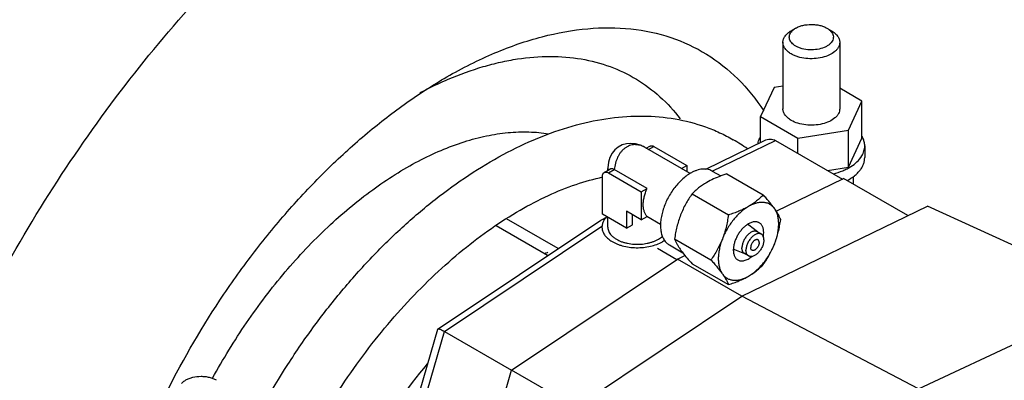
# Model space of a CAD drawing. Header units: inches. Extents: x 0 to 34, y 0 to 22.
# Tile 159 of 164: x 29.7 to 31.1, y 18.5 to 19. Entities that reach past the tile are written whole.
import ezdxf

# ---------------------------------------------------------------- set-up
doc = ezdxf.new("R2010")
doc.units = ezdxf.units.IN
doc.header["$LTSCALE"] = 1.87
doc.header["$MEASUREMENT"] = 0
for name, color, linetype in [('02___PRT_ALL_AXES', 7, 'CONTINUOUS'), ('3_ALL_AXES', 7, 'CONTINUOUS'), ('7_ALL_FEATURES', 7, 'CONTINUOUS')]:
    doc.layers.add(name, color=color, linetype=linetype)

msp = doc.modelspace()

# ---------------------------------------------------------------- linework, layer by layer
at = {"layer": '02___PRT_ALL_AXES', "color": 7, "linetype": 'Continuous'}
for points, knots in [([(29.4958, 17.8458), (29.4958, 17.8948), (29.5024, 17.996), (29.5297, 18.1497), (29.5741, 18.3071), (29.6347, 18.4649), (29.7101, 18.6199), (29.7988, 18.7686), (29.8988, 18.9079), (30.008, 19.0348), (30.1242, 19.1467), (30.2448, 19.2411), (30.3674, 19.3161), (30.4712, 19.362), (30.5527, 19.3869), (30.6294, 19.4032), (30.7051, 19.4088), (30.7775, 19.402), (30.8285, 19.3911), (30.8768, 19.3744), (30.9071, 19.3594), (30.9216, 19.3511)], [0, 0, 0, 0, 0.062382, 0.128716, 0.198306, 0.270279, 0.343653, 0.417381, 0.490401, 0.561684, 0.630278, 0.695363, 0.756308, 0.812742, 0.839267, 0.864689, 0.912461, 0.935105, 0.95711, 0.978669, 1, 1, 1, 1]), ([(30.9216, 19.3511), (30.941, 19.3399), (30.9782, 19.3139), (31.0274, 19.2655), (31.0698, 19.208), (31.1048, 19.1421), (31.1323, 19.0685), (31.152, 18.9879), (31.1638, 18.901), (31.1663, 18.8411), (31.1663, 18.8103)], [0, 0, 0, 0, 0.108013, 0.218061, 0.331999, 0.451357, 0.577279, 0.710494, 0.851407, 1, 1, 1, 1]), ([(30.331, 18.9022), (30.3524, 18.9145), (30.3951, 18.9361), (30.4603, 18.9588), (30.5235, 18.9704), (30.5836, 18.9704), (30.6394, 18.9587), (30.6897, 18.9352), (30.7333, 18.9006), (30.7568, 18.8714), (30.7671, 18.8556)], [0, 0, 0, 0, 0.151966, 0.293076, 0.423743, 0.54532, 0.660196, 0.771701, 0.883706, 1, 1, 1, 1]), ([(30.3331, 18.899), (30.3488, 18.9058), (30.3726, 18.9144), (30.4047, 18.9228), (30.4353, 18.9286), (30.4726, 18.9317), (30.5157, 18.9283), (30.5559, 18.9178), (30.5927, 18.9001), (30.6254, 18.8757), (30.6439, 18.8555), (30.6523, 18.8446)], [0, 0, 0, 0, 0.146463, 0.216295, 0.283929, 0.413005, 0.535134, 0.652297, 0.766984, 0.881972, 1, 1, 1, 1]), ([(29.9459, 18.4689), (29.9692, 18.5152), (30.0084, 18.5823), (30.0686, 18.6656), (30.1168, 18.7238), (30.1677, 18.7772), (30.2205, 18.8252), (30.2746, 18.8671), (30.3122, 18.8913), (30.331, 18.9022)], [0, 0, 0, 0, 0.26466, 0.395831, 0.524779, 0.650512, 0.772127, 0.888834, 1, 1, 1, 1]), ([(30.2938, 18.8802), (30.297, 18.882), (30.3099, 18.8886), (30.3231, 18.8948), (30.3331, 18.899)], [0, 0, 0, 0, 0.254526, 1, 1, 1, 1]), ([(30.0089, 18.4875), (30.0232, 18.5137), (30.054, 18.5643), (30.107, 18.6341), (30.1651, 18.6957), (30.2265, 18.7472), (30.2895, 18.7871), (30.3431, 18.8103), (30.385, 18.8215), (30.4148, 18.8261), (30.4436, 18.8272), (30.4623, 18.8254), (30.4713, 18.8239)], [0, 0, 0, 0, 0.148222, 0.294204, 0.435072, 0.568291, 0.691887, 0.804715, 0.857107, 0.906936, 0.954447, 1, 1, 1, 1])]:
    msp.add_open_spline(points, degree=3, knots=knots, dxfattribs=at)
at = {"layer": '3_ALL_AXES', "color": 7, "linetype": 'Continuous'}
for p, q in [((30.6658, 18.7693), (30.6033, 18.8054)), ((30.5527, 18.7737), (30.5527, 18.7761)), ((30.696, 18.7727), (30.708, 18.7659)), ((30.7164, 18.7688), (30.7079, 18.7659)), ((30.7164, 18.7688), (30.7665, 18.7399)), ((30.6685, 18.7411), (30.7185, 18.7122)), ((30.6252, 18.6989), (30.6061, 18.7099)), ((30.5527, 18.6953), (30.5527, 18.7089)), ((30.7586, 18.6889), (30.7468, 18.6982)), ((30.7637, 18.6859), (30.7582, 18.6891)), ((30.6308, 18.6773), (30.6278, 18.6754)), ((30.6373, 18.671), (30.6557, 18.6603)), ((30.6445, 18.6793), (30.6945, 18.6504)), ((30.6209, 18.6665), (30.6477, 18.651)), ((30.7412, 18.6588), (30.7272, 18.6643)), ((30.7463, 18.6558), (30.7408, 18.659)), ((30.6685, 18.6451), (30.7185, 18.6163))]:
    msp.add_line(p, q, dxfattribs=at)
for centre, radius, start, end in [((30.7427, 18.693), 0.00657, 51.7017, 69.9132), ((30.578, 18.7093), 0.0389, 232.7524, 236.8398), ((30.7558, 18.7368), 0.126, 215.1316, 217.3944), ((30.7546, 18.6639), 0.0293, 177.0866, 179.965), ((30.7296, 18.6704), 0.00657, 230.0881, 248.2994)]:
    msp.add_arc(centre, radius, start, end, dxfattribs=at)
for points, knots in [([(30.6666, 18.7698), (30.6645, 18.7686), (30.6603, 18.7658), (30.6544, 18.7608), (30.6487, 18.755), (30.6434, 18.7485), (30.6386, 18.7414), (30.6344, 18.7338), (30.6309, 18.7261), (30.6282, 18.7182), (30.6262, 18.7104), (30.6252, 18.7029), (30.625, 18.6957), (30.6257, 18.6891), (30.6273, 18.6832), (30.6294, 18.6789), (30.6315, 18.6759), (30.6332, 18.674), (30.6351, 18.6723), (30.6365, 18.6714), (30.6373, 18.671)], [0, 0, 0, 0, 0.06238, 0.128721, 0.198311, 0.270287, 0.343663, 0.417394, 0.490418, 0.561705, 0.630302, 0.695391, 0.756339, 0.812778, 0.86468, 0.912456, 0.935102, 0.957107, 0.978668, 1, 1, 1, 1]), ([(30.696, 18.7727), (30.6951, 18.7733), (30.693, 18.7743), (30.6897, 18.7752), (30.6862, 18.7756), (30.6825, 18.7754), (30.6786, 18.7748), (30.6747, 18.7736), (30.6706, 18.772), (30.668, 18.7706), (30.6666, 18.7698)], [0, 0, 0, 0, 0.108014, 0.218063, 0.332, 0.451361, 0.577271, 0.71049, 0.851434, 1, 1, 1, 1]), ([(30.7079, 18.7659), (30.7045, 18.7646), (30.698, 18.762), (30.6917, 18.7588), (30.6887, 18.7571)], [0, 0, 0, 0, 0.512025, 1, 1, 1, 1]), ([(30.6887, 18.7571), (30.6868, 18.7559), (30.6829, 18.7535), (30.6776, 18.7496), (30.6728, 18.7455), (30.6699, 18.7426), (30.6685, 18.7411)], [0, 0, 0, 0, 0.265543, 0.519838, 0.764079, 1, 1, 1, 1]), ([(30.6685, 18.7411), (30.6669, 18.7389), (30.6639, 18.7344), (30.6597, 18.7274), (30.656, 18.72), (30.6538, 18.7149), (30.6528, 18.7123)], [0, 0, 0, 0, 0.245469, 0.493823, 0.74534, 1, 1, 1, 1]), ([(30.7665, 18.7399), (30.7651, 18.7384), (30.7621, 18.7355), (30.7573, 18.7314), (30.752, 18.7274), (30.7482, 18.7251), (30.7462, 18.7239)], [0, 0, 0, 0, 0.235921, 0.480163, 0.734457, 1, 1, 1, 1]), ([(30.7822, 18.7207), (30.7811, 18.7222), (30.7788, 18.7253), (30.775, 18.73), (30.7709, 18.7349), (30.768, 18.7382), (30.7665, 18.7399)], [0, 0, 0, 0, 0.223881, 0.467368, 0.72724, 1, 1, 1, 1]), ([(30.7462, 18.7239), (30.7443, 18.7228), (30.7406, 18.7204), (30.7353, 18.7161), (30.7302, 18.7111), (30.7253, 18.7055), (30.7208, 18.6994), (30.7167, 18.6929), (30.7132, 18.6862), (30.7111, 18.6815), (30.7102, 18.6791)], [0, 0, 0, 0, 0.110836, 0.228059, 0.350707, 0.477624, 0.607473, 0.738809, 0.870157, 1, 1, 1, 1]), ([(30.7462, 18.7239), (30.7441, 18.7227), (30.7398, 18.7204), (30.733, 18.7174), (30.7259, 18.7146), (30.721, 18.713), (30.7185, 18.7122)], [0, 0, 0, 0, 0.238171, 0.485258, 0.739752, 1, 1, 1, 1]), ([(30.7822, 18.7207), (30.7813, 18.7219), (30.7793, 18.7243), (30.7757, 18.727), (30.7715, 18.7288), (30.7669, 18.7296), (30.762, 18.7296), (30.7568, 18.7286), (30.7514, 18.7267), (30.7479, 18.7249), (30.7462, 18.7239)], [0, 0, 0, 0, 0.115255, 0.226845, 0.338425, 0.453684, 0.575734, 0.706781, 0.848091, 1, 1, 1, 1]), ([(30.5513, 18.7097), (30.5503, 18.7086), (30.5483, 18.7064), (30.5464, 18.7033), (30.5454, 18.7007), (30.5449, 18.6988), (30.5446, 18.6969), (30.5445, 18.6956), (30.5445, 18.6949)], [0, 0, 0, 0, 0.273885, 0.528017, 0.649331, 0.76778, 0.884323, 1, 1, 1, 1]), ([(30.6528, 18.7123), (30.6517, 18.7097), (30.6499, 18.7043), (30.6476, 18.6961), (30.6458, 18.6877), (30.6449, 18.6821), (30.6445, 18.6793)], [0, 0, 0, 0, 0.247672, 0.497338, 0.748305, 1, 1, 1, 1]), ([(30.7185, 18.7122), (30.7181, 18.7094), (30.7172, 18.7037), (30.7154, 18.6953), (30.7131, 18.6871), (30.7112, 18.6818), (30.7102, 18.6791)], [0, 0, 0, 0, 0.251695, 0.502662, 0.752328, 1, 1, 1, 1]), ([(30.7905, 18.7058), (30.79, 18.7069), (30.789, 18.7092), (30.7872, 18.7128), (30.7849, 18.7167), (30.7831, 18.7193), (30.7822, 18.7207)], [0, 0, 0, 0, 0.210082, 0.444065, 0.706418, 1, 1, 1, 1]), ([(30.7822, 18.6727), (30.7831, 18.675), (30.7846, 18.6796), (30.7864, 18.6866), (30.7875, 18.6933), (30.7879, 18.6998), (30.7875, 18.7059), (30.7865, 18.7114), (30.7848, 18.7164), (30.7831, 18.7194), (30.7822, 18.7207)], [0, 0, 0, 0, 0.14913, 0.293264, 0.430997, 0.561244, 0.683251, 0.796728, 0.901984, 1, 1, 1, 1]), ([(30.7449, 18.6993), (30.7436, 18.6984), (30.7411, 18.6965), (30.7375, 18.693), (30.7342, 18.689), (30.7314, 18.6845), (30.7289, 18.6798), (30.7271, 18.6749), (30.7258, 18.6701), (30.7254, 18.6669), (30.7254, 18.6654)], [0, 0, 0, 0, 0.115684, 0.23915, 0.368137, 0.499982, 0.631827, 0.760817, 0.884275, 1, 1, 1, 1]), ([(30.761, 18.7015), (30.7604, 18.7018), (30.7593, 18.7023), (30.7575, 18.7028), (30.7556, 18.7029), (30.7536, 18.7028), (30.7514, 18.7023), (30.7485, 18.7013), (30.7463, 18.7002), (30.7449, 18.6993)], [0, 0, 0, 0, 0.106301, 0.214915, 0.327921, 0.446977, 0.573268, 0.707481, 1, 1, 1, 1]), ([(30.7671, 18.688), (30.7671, 18.6895), (30.7669, 18.6917), (30.7662, 18.6944), (30.7655, 18.6963), (30.7647, 18.6979), (30.7636, 18.6994), (30.7624, 18.7006), (30.7614, 18.7012), (30.761, 18.7015)], [0, 0, 0, 0, 0.289272, 0.422555, 0.548499, 0.667889, 0.781869, 0.891953, 1, 1, 1, 1]), ([(30.7822, 18.6727), (30.7832, 18.6754), (30.7851, 18.6807), (30.7873, 18.6889), (30.7891, 18.6973), (30.79, 18.7029), (30.7905, 18.7058)], [0, 0, 0, 0, 0.247672, 0.497338, 0.748305, 1, 1, 1, 1]), ([(30.5445, 18.6949), (30.5446, 18.6942), (30.5447, 18.6927), (30.5452, 18.6905), (30.546, 18.6883), (30.5476, 18.6853), (30.5503, 18.6818), (30.553, 18.6794), (30.5544, 18.6783)], [0, 0, 0, 0, 0.11203, 0.225682, 0.342243, 0.462836, 0.719222, 1, 1, 1, 1]), ([(30.5527, 18.6953), (30.5527, 18.6943), (30.5529, 18.6923), (30.5539, 18.6894), (30.5554, 18.6866), (30.5568, 18.6849), (30.5576, 18.6841)], [0, 0, 0, 0, 0.233787, 0.474616, 0.728542, 1, 1, 1, 1]), ([(30.5576, 18.6841), (30.5586, 18.6831), (30.5608, 18.6811), (30.5632, 18.6795), (30.5646, 18.6787)], [0, 0, 0, 0, 0.480134, 1, 1, 1, 1]), ([(30.5646, 18.6787), (30.5657, 18.6781), (30.568, 18.6769), (30.5717, 18.6754), (30.5757, 18.6741), (30.5814, 18.6728), (30.5889, 18.6718), (30.5979, 18.6718), (30.6054, 18.6728), (30.6111, 18.6742), (30.615, 18.6755), (30.6188, 18.677), (30.6222, 18.6788), (30.6252, 18.6807), (30.627, 18.6822), (30.6278, 18.683)], [0, 0, 0, 0, 0.057354, 0.11762, 0.180437, 0.245396, 0.37966, 0.516153, 0.650296, 0.715151, 0.777843, 0.837955, 0.89515, 0.949198, 1, 1, 1, 1]), ([(30.7582, 18.6891), (30.758, 18.6892), (30.7575, 18.6894), (30.7566, 18.6898), (30.7553, 18.69), (30.7536, 18.6898), (30.7518, 18.6894), (30.75, 18.6886), (30.7482, 18.6875), (30.7465, 18.6861), (30.7448, 18.6844), (30.7431, 18.6826), (30.7417, 18.6805), (30.7404, 18.6783), (30.7393, 18.676), (30.7384, 18.6737), (30.7377, 18.6714), (30.7373, 18.6691), (30.7372, 18.6676), (30.7372, 18.6669)], [0, 0, 0, 0, 0.021334, 0.042896, 0.087474, 0.135253, 0.187158, 0.243599, 0.304551, 0.369644, 0.438247, 0.509538, 0.582568, 0.656305, 0.729688, 0.801671, 0.871264, 0.937618, 1, 1, 1, 1]), ([(30.7637, 18.6859), (30.7635, 18.686), (30.7631, 18.6862), (30.7621, 18.6866), (30.7608, 18.6868), (30.7591, 18.6866), (30.7574, 18.6862), (30.7556, 18.6854), (30.7538, 18.6843), (30.752, 18.6829), (30.7503, 18.6812), (30.7487, 18.6794), (30.7472, 18.6773), (30.7459, 18.6751), (30.7448, 18.6728), (30.7439, 18.6705), (30.7432, 18.6682), (30.7428, 18.6659), (30.7427, 18.6645), (30.7427, 18.6637)], [0, 0, 0, 0, 0.021334, 0.042896, 0.087473, 0.135251, 0.187154, 0.243594, 0.304545, 0.369637, 0.438239, 0.509531, 0.582561, 0.656299, 0.729683, 0.801668, 0.871262, 0.937617, 1, 1, 1, 1]), ([(30.7673, 18.6779), (30.7673, 18.6784), (30.7673, 18.6793), (30.7671, 18.6805), (30.7668, 18.6817), (30.7664, 18.6828), (30.7659, 18.6838), (30.7653, 18.6846), (30.7646, 18.6853), (30.764, 18.6857), (30.7637, 18.6859)], [0, 0, 0, 0, 0.14854, 0.289503, 0.422733, 0.548639, 0.667997, 0.78194, 0.891989, 1, 1, 1, 1]), ([(30.7666, 18.6825), (30.7667, 18.6829), (30.7669, 18.6848), (30.7671, 18.6866), (30.7671, 18.688)], [0, 0, 0, 0, 0.259077, 1, 1, 1, 1]), ([(30.5567, 18.6767), (30.559, 18.6752), (30.5628, 18.6732), (30.5682, 18.6711), (30.5741, 18.6693), (30.582, 18.6677), (30.5918, 18.667), (30.6016, 18.6674), (30.6111, 18.6689), (30.6199, 18.6715), (30.6253, 18.674), (30.6278, 18.6754)], [0, 0, 0, 0, 0.111673, 0.171443, 0.233438, 0.362599, 0.495969, 0.62991, 0.760738, 0.885035, 1, 1, 1, 1]), ([(30.6445, 18.6793), (30.6449, 18.6782), (30.6459, 18.6758), (30.6477, 18.6722), (30.65, 18.6684), (30.6518, 18.6657), (30.6528, 18.6643)], [0, 0, 0, 0, 0.210082, 0.444065, 0.706418, 1, 1, 1, 1]), ([(30.7102, 18.6791), (30.7092, 18.6766), (30.707, 18.6715), (30.7032, 18.6641), (30.6991, 18.6571), (30.6961, 18.6526), (30.6945, 18.6504)], [0, 0, 0, 0, 0.254661, 0.506177, 0.754531, 1, 1, 1, 1]), ([(30.7102, 18.6791), (30.7093, 18.6768), (30.7077, 18.6722), (30.706, 18.6653), (30.7049, 18.6586), (30.7045, 18.6521), (30.7049, 18.646), (30.7059, 18.6405), (30.7076, 18.6355), (30.7093, 18.6325), (30.7102, 18.6312)], [0, 0, 0, 0, 0.14913, 0.293264, 0.430997, 0.561244, 0.683251, 0.796728, 0.901984, 1, 1, 1, 1]), ([(30.7462, 18.628), (30.7481, 18.629), (30.7518, 18.6315), (30.7571, 18.6358), (30.7622, 18.6408), (30.7671, 18.6464), (30.7716, 18.6524), (30.7757, 18.6589), (30.7792, 18.6657), (30.7813, 18.6704), (30.7822, 18.6727)], [0, 0, 0, 0, 0.110836, 0.228059, 0.350707, 0.477624, 0.607473, 0.738809, 0.870157, 1, 1, 1, 1]), ([(30.7673, 18.6779), (30.7673, 18.6772), (30.7672, 18.6757), (30.7668, 18.6735), (30.7662, 18.6711), (30.7653, 18.6688), (30.7642, 18.6665), (30.7629, 18.6643), (30.7614, 18.6623), (30.7598, 18.6604), (30.7581, 18.6588), (30.7563, 18.6574), (30.7545, 18.6563), (30.7527, 18.6555), (30.7509, 18.655), (30.7493, 18.6549), (30.748, 18.6551), (30.747, 18.6554), (30.7466, 18.6556), (30.7463, 18.6558)], [0, 0, 0, 0, 0.062383, 0.128738, 0.198332, 0.270317, 0.343701, 0.417439, 0.490469, 0.561761, 0.630363, 0.695455, 0.756406, 0.812846, 0.864749, 0.912527, 0.957104, 0.978666, 1, 1, 1, 1]), ([(30.7592, 18.678), (30.759, 18.6781), (30.7585, 18.6783), (30.7578, 18.6784), (30.757, 18.6783), (30.7561, 18.6781), (30.7553, 18.6777), (30.7544, 18.6772), (30.7536, 18.6766), (30.7528, 18.6758), (30.752, 18.6749), (30.7511, 18.6736), (30.7503, 18.6722), (30.7497, 18.6707), (30.7494, 18.6696), (30.7492, 18.6685), (30.7492, 18.6678), (30.7492, 18.6675)], [0, 0, 0, 0, 0.042819, 0.087408, 0.135197, 0.187112, 0.243567, 0.304533, 0.369639, 0.438257, 0.509564, 0.58261, 0.729629, 0.801626, 0.871231, 0.937619, 1, 1, 1, 1]), ([(30.7609, 18.6742), (30.7609, 18.6739), (30.7608, 18.6732), (30.7606, 18.6721), (30.7603, 18.671), (30.7598, 18.6695), (30.759, 18.6681), (30.7581, 18.6668), (30.7573, 18.6659), (30.7565, 18.6651), (30.7556, 18.6645), (30.7548, 18.6639), (30.7539, 18.6636), (30.7531, 18.6633), (30.7523, 18.6633), (30.7516, 18.6634), (30.7511, 18.6636), (30.7509, 18.6637)], [0, 0, 0, 0, 0.062381, 0.128769, 0.198374, 0.270371, 0.41739, 0.490436, 0.561743, 0.630361, 0.695467, 0.756433, 0.812888, 0.864803, 0.912592, 0.957181, 1, 1, 1, 1]), ([(30.7609, 18.6742), (30.7609, 18.6746), (30.7608, 18.6752), (30.7606, 18.676), (30.7604, 18.6765), (30.7602, 18.677), (30.7599, 18.6774), (30.7596, 18.6777), (30.7593, 18.6779), (30.7592, 18.678)], [0, 0, 0, 0, 0.289244, 0.422565, 0.548512, 0.667888, 0.781862, 0.891952, 1, 1, 1, 1]), ([(30.7665, 18.644), (30.768, 18.6462), (30.771, 18.6506), (30.7752, 18.6577), (30.779, 18.665), (30.7812, 18.6701), (30.7822, 18.6727)], [0, 0, 0, 0, 0.245469, 0.493823, 0.74534, 1, 1, 1, 1]), ([(30.6557, 18.6603), (30.6576, 18.6578), (30.6618, 18.6527), (30.6662, 18.6477), (30.6685, 18.6451)], [0, 0, 0, 0, 0.477737, 1, 1, 1, 1]), ([(30.7253, 18.6639), (30.7253, 18.6624), (30.7255, 18.6602), (30.7262, 18.6574), (30.7269, 18.6556), (30.7277, 18.6539), (30.7288, 18.6525), (30.73, 18.6513), (30.7309, 18.6506), (30.7314, 18.6504)], [0, 0, 0, 0, 0.289272, 0.422555, 0.548499, 0.667889, 0.781869, 0.891953, 1, 1, 1, 1]), ([(30.7314, 18.6504), (30.7321, 18.65), (30.7334, 18.6494), (30.7356, 18.649), (30.738, 18.649), (30.7405, 18.6494), (30.743, 18.6502), (30.7457, 18.6515), (30.7483, 18.6531), (30.75, 18.6544), (30.7508, 18.6551)], [0, 0, 0, 0, 0.101833, 0.206778, 0.317505, 0.435964, 0.563306, 0.699965, 0.845757, 1, 1, 1, 1]), ([(30.7408, 18.659), (30.7405, 18.6591), (30.74, 18.6595), (30.7393, 18.6602), (30.7386, 18.6611), (30.7381, 18.662), (30.7377, 18.6631), (30.7374, 18.6643), (30.7372, 18.6656), (30.7372, 18.6665), (30.7372, 18.6669)], [0, 0, 0, 0, 0.108012, 0.21806, 0.332002, 0.451359, 0.577264, 0.710494, 0.851458, 1, 1, 1, 1]), ([(30.7463, 18.6558), (30.7461, 18.6559), (30.7455, 18.6563), (30.7448, 18.657), (30.7442, 18.6579), (30.7436, 18.6588), (30.7432, 18.6599), (30.7429, 18.6611), (30.7428, 18.6624), (30.7427, 18.6633), (30.7427, 18.6637)], [0, 0, 0, 0, 0.108011, 0.21806, 0.332003, 0.451361, 0.577267, 0.710497, 0.85146, 1, 1, 1, 1]), ([(30.7509, 18.6637), (30.7508, 18.6638), (30.7505, 18.6639), (30.7502, 18.6643), (30.7499, 18.6647), (30.7496, 18.6651), (30.7494, 18.6657), (30.7492, 18.6664), (30.7492, 18.667), (30.7492, 18.6675)], [0, 0, 0, 0, 0.108048, 0.218138, 0.332112, 0.451488, 0.577435, 0.710756, 1, 1, 1, 1]), ([(30.6945, 18.6504), (30.696, 18.6487), (30.6989, 18.6454), (30.7031, 18.6405), (30.7069, 18.6358), (30.7092, 18.6327), (30.7102, 18.6312)], [0, 0, 0, 0, 0.27276, 0.532632, 0.776119, 1, 1, 1, 1]), ([(30.7462, 18.628), (30.7482, 18.6291), (30.752, 18.6315), (30.7573, 18.6354), (30.7621, 18.6396), (30.7651, 18.6425), (30.7665, 18.644)], [0, 0, 0, 0, 0.265543, 0.519838, 0.764079, 1, 1, 1, 1]), ([(30.7102, 18.6312), (30.7111, 18.6299), (30.7131, 18.6276), (30.7167, 18.6249), (30.7209, 18.6231), (30.7255, 18.6222), (30.7304, 18.6223), (30.7356, 18.6233), (30.741, 18.6252), (30.7444, 18.627), (30.7462, 18.628)], [0, 0, 0, 0, 0.115255, 0.226845, 0.338425, 0.453684, 0.575734, 0.706781, 0.848091, 1, 1, 1, 1]), ([(30.7102, 18.6312), (30.7112, 18.6298), (30.7129, 18.6272), (30.7152, 18.6233), (30.7171, 18.6197), (30.7181, 18.6174), (30.7185, 18.6163)], [0, 0, 0, 0, 0.293582, 0.555935, 0.789918, 1, 1, 1, 1]), ([(30.7185, 18.6163), (30.721, 18.6171), (30.7259, 18.6187), (30.733, 18.6215), (30.7398, 18.6245), (30.7441, 18.6268), (30.7462, 18.628)], [0, 0, 0, 0, 0.260249, 0.514743, 0.76183, 1, 1, 1, 1])]:
    msp.add_open_spline(points, degree=3, knots=knots, dxfattribs=at)
at = {"layer": '7_ALL_FEATURES', "color": 7, "linetype": 'Continuous'}
for p, q in [((30.8112, 18.9694), (30.805, 18.9658)), ((30.8541, 18.9694), (30.8602, 18.9658)), ((30.7936, 18.9499), (30.7936, 18.8584)), ((30.8717, 18.9499), (30.8717, 18.8584)), ((30.7816, 18.8878), (30.7629, 18.8476)), ((30.7936, 18.8897), (30.7816, 18.8878)), ((30.9023, 18.8691), (30.8717, 18.8868)), ((30.8837, 18.8289), (30.9023, 18.8691)), ((30.9023, 18.8181), (30.9023, 18.8691)), ((30.7629, 18.812), (30.7629, 18.8476)), ((30.7629, 18.8476), (30.8139, 18.8181)), ((30.8139, 18.8181), (30.8837, 18.8289)), ((30.8139, 18.7971), (30.8139, 18.8181)), ((30.8837, 18.7779), (30.8837, 18.8289)), ((30.8837, 18.7779), (30.9023, 18.8181)), ((30.6033, 18.8054), (30.6033, 18.8054)), ((30.6054, 18.8041), (30.6104, 18.807)), ((30.6088, 18.8022), (30.6161, 18.8065)), ((30.6161, 18.8065), (30.6615, 18.7803)), ((30.6873, 18.7753), (30.7682, 18.8146)), ((30.6962, 18.7724), (30.7835, 18.8147)), ((30.7835, 18.8147), (30.8753, 18.7617)), ((30.9061, 18.8073), (30.9061, 18.7912)), ((30.6541, 18.776), (30.6615, 18.7803)), ((30.6615, 18.7803), (30.6615, 18.7717)), ((30.855, 18.7734), (30.8837, 18.7779)), ((30.5453, 18.7132), (30.5453, 18.7656)), ((30.5477, 18.7708), (30.5555, 18.7753)), ((30.5534, 18.7702), (30.5613, 18.7748)), ((30.5534, 18.7702), (30.5987, 18.744)), ((30.6067, 18.7486), (30.5614, 18.7747)), ((30.8901, 18.7652), (30.8901, 18.7548)), ((30.7843, 18.7175), (30.8769, 18.7625)), ((30.9653, 18.7114), (30.8769, 18.7625)), ((30.5987, 18.744), (30.6067, 18.7486)), ((30.5987, 18.744), (30.5987, 18.7057)), ((30.7369, 18.6006), (30.9923, 18.7245)), ((31.2573, 18.6027), (30.9923, 18.7245)), ((30.5438, 18.7057), (30.5508, 18.7091)), ((30.5785, 18.694), (30.5453, 18.7132)), ((30.5785, 18.7173), (30.5785, 18.694)), ((30.5987, 18.7057), (30.5785, 18.7173)), ((30.5865, 18.6986), (30.5865, 18.7127)), ((30.5987, 18.7057), (30.6067, 18.7102)), ((30.319, 18.5553), (30.5428, 18.7051)), ((30.3279, 18.5517), (30.5446, 18.6967)), ((30.4697, 18.6562), (30.3988, 18.6971)), ((30.4844, 18.666), (30.4132, 18.7071)), ((30.5428, 18.7051), (30.5438, 18.7057)), ((30.5785, 18.694), (30.5865, 18.6986)), ((30.4691, 18.6603), (30.4699, 18.6608)), ((30.6485, 18.6516), (30.6587, 18.6565)), ((30.4201, 18.4987), (30.6485, 18.6516)), ((30.7369, 18.6006), (30.6485, 18.6516)), ((30.98, 18.4731), (31.2573, 18.6027)), ((30.4816, 18.4297), (30.7369, 18.6006)), ((30.98, 18.4731), (30.7369, 18.6006)), ((30.197, 18.1357), (30.3187, 18.5549)), ((30.2065, 18.1332), (30.3279, 18.5517)), ((30.3187, 18.555), (30.3189, 18.5553)), ((30.3189, 18.5553), (30.3196, 18.5554)), ((30.3279, 18.5517), (30.42, 18.4986)), ((30.299, 18.0811), (30.4201, 18.4987)), ((30.5085, 18.4477), (30.4201, 18.4987))]:
    msp.add_line(p, q, dxfattribs=at)
msp.add_lwpolyline([(30.6033, 18.8054), (30.5976, 18.8081), (30.5908, 18.8102), (30.5842, 18.8108), (30.5781, 18.8103), (30.5723, 18.8086), (30.567, 18.8057), (30.5623, 18.8019), (30.5585, 18.7971), (30.5555, 18.7915), (30.5535, 18.7849), (30.5527, 18.7773), (30.5527, 18.7761)], dxfattribs=at)
for centre, radius, start, end in [((30.789, 18.8056), 0.0301, 151.9146, 155.5991), ((30.8751, 18.805), 0.0315, 28.3532, 29.5565), ((30.8761, 18.8056), 0.0303, 25.1896, 28.3698), ((30.6079, 18.6123), 0.2349, 54.3787, 60.01), ((30.5843, 18.7761), 0.0316, 180.0158, 184.1929), ((30.5717, 18.7925), 0.0205, 239.6581, 239.9926), ((30.6897, 18.2626), 0.4548, 119.0262, 119.4589)]:
    msp.add_arc(centre, radius, start, end, dxfattribs=at)
for points, knots in [([(30.8056, 18.965), (30.806, 18.9654), (30.8076, 18.9671), (30.8096, 18.9685), (30.8112, 18.9694)], [0, 0, 0, 0, 0.234013, 1, 1, 1, 1]), ([(30.8112, 18.9694), (30.8127, 18.9702), (30.8159, 18.9717), (30.823, 18.9739), (30.8307, 18.9747), (30.8385, 18.9743), (30.8442, 18.9733), (30.8494, 18.9717), (30.8526, 18.9702), (30.8541, 18.9694)], [0, 0, 0, 0, 0.114211, 0.23743, 0.499782, 0.632851, 0.76254, 0.885878, 1, 1, 1, 1]), ([(30.8541, 18.9694), (30.8546, 18.9691), (30.8566, 18.9678), (30.8584, 18.9663), (30.8596, 18.965)], [0, 0, 0, 0, 0.266061, 1, 1, 1, 1]), ([(30.7936, 18.9499), (30.7936, 18.9506), (30.7937, 18.9521), (30.7945, 18.9551), (30.7965, 18.9588), (30.8002, 18.9627), (30.8033, 18.9648), (30.805, 18.9658)], [0, 0, 0, 0, 0.108169, 0.218369, 0.451383, 0.710436, 1, 1, 1, 1]), ([(30.8112, 18.9446), (30.8101, 18.9453), (30.8081, 18.9466), (30.8056, 18.9489), (30.8037, 18.9515), (30.8026, 18.9542), (30.8022, 18.957), (30.8026, 18.9598), (30.8037, 18.9626), (30.8049, 18.9642), (30.8056, 18.965)], [0, 0, 0, 0, 0.150758, 0.289221, 0.415688, 0.532746, 0.644607, 0.756481, 0.873582, 1, 1, 1, 1]), ([(30.8596, 18.965), (30.8604, 18.9641), (30.8617, 18.9623), (30.8629, 18.9592), (30.863, 18.956), (30.8622, 18.9528), (30.8605, 18.9499), (30.8578, 18.9471), (30.8544, 18.9447), (30.8489, 18.942), (30.8407, 18.9398), (30.8303, 18.9392), (30.8217, 18.9405), (30.8154, 18.9425), (30.8125, 18.9439), (30.8112, 18.9446)], [0, 0, 0, 0, 0.050581, 0.097092, 0.141793, 0.187378, 0.236311, 0.29024, 0.349867, 0.415116, 0.559047, 0.712643, 0.863421, 0.934187, 1, 1, 1, 1]), ([(30.8602, 18.9658), (30.862, 18.9648), (30.8651, 18.9627), (30.8688, 18.9588), (30.8711, 18.9545), (30.8717, 18.9514), (30.8717, 18.9499)], [0, 0, 0, 0, 0.28954, 0.549113, 0.782257, 1, 1, 1, 1]), ([(30.805, 18.9339), (30.8033, 18.9349), (30.8002, 18.9371), (30.7965, 18.941), (30.7941, 18.9453), (30.7936, 18.9484), (30.7936, 18.9499)], [0, 0, 0, 0, 0.289542, 0.549115, 0.782259, 1, 1, 1, 1]), ([(30.8717, 18.9499), (30.8717, 18.9488), (30.8714, 18.9465), (30.8701, 18.9432), (30.868, 18.9401), (30.864, 18.9361), (30.8572, 18.9319), (30.8474, 18.9287), (30.8364, 18.9271), (30.8251, 18.9274), (30.816, 18.9292), (30.8094, 18.9316), (30.8064, 18.9331), (30.805, 18.9339)], [0, 0, 0, 0, 0.042852, 0.087475, 0.135296, 0.187253, 0.304492, 0.438134, 0.582454, 0.729574, 0.871155, 0.937633, 1, 1, 1, 1]), ([(30.805, 18.8424), (30.8033, 18.8434), (30.8002, 18.8455), (30.7965, 18.8495), (30.7941, 18.8538), (30.7936, 18.8569), (30.7936, 18.8584)], [0, 0, 0, 0, 0.289702, 0.549087, 0.782216, 1, 1, 1, 1]), ([(30.8717, 18.8584), (30.8717, 18.8573), (30.8714, 18.855), (30.8701, 18.8517), (30.868, 18.8486), (30.864, 18.8446), (30.8572, 18.8404), (30.8474, 18.8371), (30.8364, 18.8356), (30.8251, 18.8359), (30.8144, 18.838), (30.8079, 18.8407), (30.805, 18.8424)], [0, 0, 0, 0, 0.04286, 0.087488, 0.135323, 0.187286, 0.304552, 0.438223, 0.582568, 0.729728, 0.871311, 1, 1, 1, 1]), ([(30.0486, 18.3923), (30.0674, 18.4316), (30.0994, 18.4887), (30.1485, 18.5601), (30.1882, 18.6106), (30.2302, 18.6574), (30.2742, 18.7001), (30.3197, 18.7381), (30.3663, 18.7712), (30.4136, 18.7989), (30.4611, 18.8209), (30.5084, 18.8369), (30.5552, 18.8465), (30.6009, 18.8496), (30.6451, 18.8457), (30.6802, 18.8366), (30.7066, 18.8258), (30.7191, 18.8193), (30.7252, 18.8158)], [0, 0, 0, 0, 0.148488, 0.222418, 0.29542, 0.367004, 0.436727, 0.504204, 0.569136, 0.631319, 0.690671, 0.747245, 0.801241, 0.853001, 0.902995, 0.95178, 0.975927, 1, 1, 1, 1]), ([(30.7594, 18.8105), (30.7595, 18.8118), (30.7601, 18.8144), (30.761, 18.8169), (30.7615, 18.8181)], [0, 0, 0, 0, 0.493034, 1, 1, 1, 1]), ([(30.9061, 18.8073), (30.9061, 18.8092), (30.9056, 18.8131), (30.9044, 18.8167), (30.9035, 18.8185)], [0, 0, 0, 0, 0.4917, 1, 1, 1, 1]), ([(30.6033, 18.8054), (30.6022, 18.806), (30.6, 18.8071), (30.5966, 18.8082), (30.5931, 18.8089), (30.5896, 18.8091), (30.586, 18.8087), (30.5826, 18.8077), (30.5792, 18.8062), (30.5761, 18.8042), (30.5731, 18.8017), (30.5705, 18.7987), (30.5681, 18.7954), (30.5654, 18.7904), (30.5628, 18.7835), (30.5617, 18.7777), (30.5614, 18.7747)], [0, 0, 0, 0, 0.058708, 0.116242, 0.172938, 0.22922, 0.28559, 0.342588, 0.400725, 0.460416, 0.521945, 0.585442, 0.650889, 0.71815, 0.857016, 1, 1, 1, 1]), ([(30.6104, 18.807), (30.6106, 18.8071), (30.611, 18.8073), (30.6119, 18.8076), (30.6131, 18.8076), (30.6146, 18.8072), (30.6156, 18.8067), (30.6161, 18.8065)], [0, 0, 0, 0, 0.108172, 0.218377, 0.451331, 0.710519, 1, 1, 1, 1]), ([(30.7683, 18.8147), (30.7707, 18.8158), (30.7747, 18.8169), (30.7799, 18.8163), (30.7824, 18.8154), (30.7835, 18.8147)], [0, 0, 0, 0, 0.508686, 0.754934, 1, 1, 1, 1]), ([(30.9021, 18.7935), (30.9033, 18.7956), (30.9054, 18.8001), (30.9061, 18.805), (30.9061, 18.8073)], [0, 0, 0, 0, 0.512648, 1, 1, 1, 1]), ([(30.8631, 18.7687), (30.8675, 18.7699), (30.8738, 18.772), (30.8817, 18.7757), (30.8914, 18.7812), (30.8985, 18.7875), (30.9021, 18.7935)], [0, 0, 0, 0, 0.287768, 0.423388, 0.552685, 1, 1, 1, 1]), ([(30.8818, 18.7596), (30.8854, 18.7615), (30.8905, 18.7647), (30.8962, 18.7698), (30.8998, 18.7738), (30.9026, 18.7779), (30.9046, 18.7822), (30.9058, 18.7867), (30.9061, 18.7897), (30.9061, 18.7912)], [0, 0, 0, 0, 0.292118, 0.426214, 0.552457, 0.671557, 0.784679, 0.89348, 1, 1, 1, 1]), ([(30.0499, 18.1546), (30.0533, 18.1717), (30.0614, 18.2062), (30.0772, 18.2578), (30.0966, 18.3095), (30.1195, 18.3608), (30.1457, 18.4112), (30.1748, 18.46), (30.2065, 18.5068), (30.2405, 18.5511), (30.2764, 18.5923), (30.3138, 18.6301), (30.3523, 18.664), (30.3914, 18.6938), (30.4307, 18.7189), (30.4697, 18.7393), (30.5078, 18.7547), (30.5333, 18.7619), (30.5457, 18.7645)], [0, 0, 0, 0, 0.063592, 0.129252, 0.196536, 0.264963, 0.334034, 0.40324, 0.472073, 0.540028, 0.606613, 0.671359, 0.733825, 0.793608, 0.850358, 0.903789, 0.953699, 1, 1, 1, 1]), ([(30.5453, 18.7656), (30.5453, 18.7661), (30.5454, 18.7672), (30.5458, 18.7687), (30.5465, 18.7698), (30.5471, 18.7704), (30.5475, 18.7707), (30.5477, 18.7708)], [0, 0, 0, 0, 0.289482, 0.54867, 0.781624, 0.891828, 1, 1, 1, 1]), ([(30.5477, 18.7708), (30.5478, 18.7709), (30.5482, 18.7711), (30.5491, 18.7713), (30.5503, 18.7714), (30.5519, 18.771), (30.5529, 18.7705), (30.5534, 18.7702)], [0, 0, 0, 0, 0.108172, 0.218377, 0.451331, 0.710519, 1, 1, 1, 1]), ([(30.5613, 18.7748), (30.5608, 18.7751), (30.5598, 18.7756), (30.5582, 18.7759), (30.557, 18.7759), (30.5561, 18.7756), (30.5557, 18.7754), (30.5555, 18.7753)], [0, 0, 0, 0, 0.286921, 0.547274, 0.782349, 0.892712, 1, 1, 1, 1]), ([(30.6014, 18.7264), (30.6014, 18.7281), (30.6016, 18.7318), (30.6027, 18.7373), (30.6043, 18.743), (30.6058, 18.7468), (30.6067, 18.7486)], [0, 0, 0, 0, 0.230335, 0.475815, 0.73356, 1, 1, 1, 1]), ([(30.6067, 18.7102), (30.6058, 18.7112), (30.6042, 18.7133), (30.6026, 18.7172), (30.6016, 18.7216), (30.6014, 18.7247), (30.6014, 18.7264)], [0, 0, 0, 0, 0.220117, 0.45772, 0.717161, 1, 1, 1, 1]), ([(30.5438, 18.7057), (30.5445, 18.706), (30.546, 18.7065), (30.5476, 18.7066), (30.5485, 18.7065)], [0, 0, 0, 0, 0.485529, 1, 1, 1, 1]), ([(30.3196, 18.5554), (30.32, 18.5554), (30.3211, 18.5551), (30.3229, 18.5544), (30.3253, 18.5532), (30.327, 18.5523), (30.3279, 18.5517)], [0, 0, 0, 0, 0.14189, 0.35676, 0.646056, 1, 1, 1, 1]), ([(30.1177, 18.0431), (30.118, 18.062), (30.121, 18.1009), (30.1313, 18.1599), (30.1475, 18.2203), (30.1692, 18.281), (30.1962, 18.3411), (30.2384, 18.4187), (30.2765, 18.4734), (30.3045, 18.5074)], [0, 0, 0, 0, 0.111599, 0.229417, 0.352451, 0.479528, 0.609296, 0.740318, 1, 1, 1, 1]), ([(29.9715, 18.4846), (29.971, 18.4843), (29.969, 18.483), (29.9671, 18.4815), (29.966, 18.4802)], [0, 0, 0, 0, 0.266734, 1, 1, 1, 1]), ([(30.0144, 18.4846), (30.0129, 18.4855), (30.0097, 18.4869), (30.0045, 18.4885), (29.9988, 18.4895), (29.991, 18.4899), (29.9833, 18.4891), (29.9762, 18.4869), (29.973, 18.4855), (29.9715, 18.4846)], [0, 0, 0, 0, 0.114122, 0.23746, 0.367149, 0.500218, 0.76257, 0.885789, 1, 1, 1, 1])]:
    msp.add_open_spline(points, degree=3, knots=knots, dxfattribs=at)

doc.saveas('drawing.dxf')
